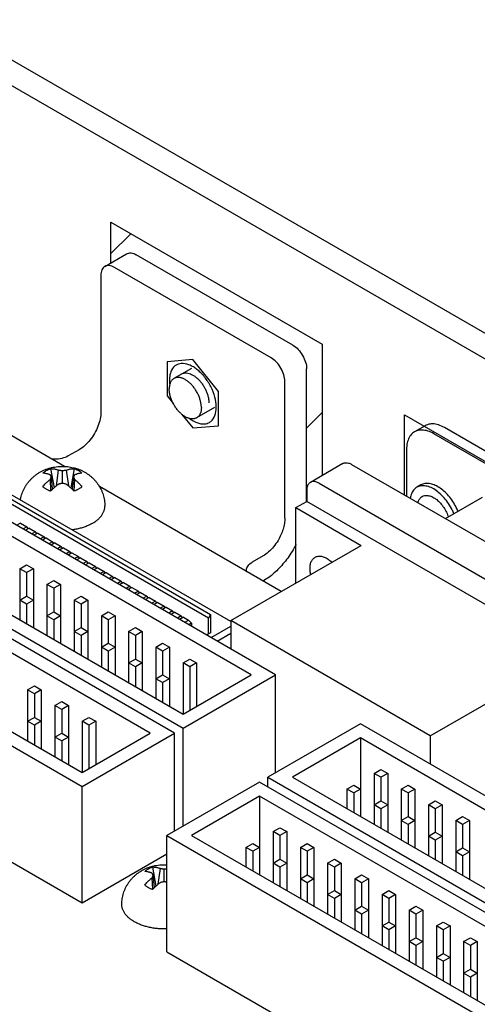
# Model space of a CAD drawing. Header units: inches. Extents: x 0 to 34, y 0 to 22.
# Tile 35 of 43: x 26.6 to 27.8, y 15.8 to 18.3. Entities that reach past the tile are written whole.
import ezdxf

# ---------------------------------------------------------------- set-up
doc = ezdxf.new("R2010")
doc.units = ezdxf.units.IN
doc.header["$LTSCALE"] = 1.87
doc.header["$MEASUREMENT"] = 0
doc.layers.get('0').update_dxf_attribs({"linetype": 'CONTINUOUS'})
doc.layers.add('COSMETIC', color=7, linetype='CONTINUOUS')
doc.layers.add('DATUMCURVES', color=7, linetype='CONTINUOUS')

msp = doc.modelspace()

# ---------------------------------------------------------------- linework, layer by layer
at = {"color": 7, "linetype": 'CONTINUOUS'}
for p, q in [((31.5696, 15.3268), (25.5591, 18.7972)), ((31.5116, 15.2933), (25.5012, 18.7637)), ((26.8098, 17.6787), (26.8663, 17.7113)), ((27.2986, 17.4737), (26.8913, 17.7089)), ((25.0401, 17.6182), (27.013, 16.4791)), ((25.1038, 17.6182), (27.013, 16.5158)), ((24.7778, 17.4667), (26.7506, 16.3276)), ((24.8414, 17.4667), (26.7506, 16.3644)), ((26.705, 17.1591), (26.1909, 17.4559)), ((27.1371, 16.7561), (25.9983, 17.4136)), ((27.0345, 17.4137), (26.9892, 17.3875)), ((27.334, 17.0684), (27.334, 17.4124)), ((27.0787, 16.7653), (26.0386, 17.3659)), ((26.041, 17.3774), (27.0845, 16.7749)), ((27.0944, 17.3119), (27.0483, 17.2853)), ((27.6421, 17.2649), (27.6146, 17.2489)), ((28.3809, 16.8304), (27.6646, 17.244)), ((28.4084, 16.8463), (27.6921, 17.2599)), ((27.5938, 17.2032), (27.5938, 17.0819)), ((24.7778, 17.1646), (26.7506, 16.0255)), ((27.4285, 17.1666), (27.3437, 17.1176)), ((27.451, 17.1644), (28.2451, 16.7059)), ((27.1897, 16.6179), (26.2917, 17.1364)), ((27.2534, 16.6179), (26.3235, 17.1548)), ((26.6689, 17.1534), (26.6778, 17.1034)), ((26.684, 17.1087), (26.6897, 17.1493)), ((26.6994, 17.1151), (26.6994, 17.1484)), ((26.7091, 17.1493), (26.7149, 17.1087)), ((26.73, 17.1534), (26.7211, 17.1034)), ((26.6697, 17.0957), (26.6681, 17.1257)), ((26.6738, 17.0997), (26.6707, 17.1318)), ((26.7282, 17.1318), (26.7251, 17.0997)), ((26.7307, 17.1257), (26.7291, 17.0957)), ((27.3662, 17.1154), (28.1602, 16.6569)), ((27.6311, 17.1109), (27.6205, 17.1048)), ((27.2679, 16.8341), (26.7958, 17.1067)), ((27.3343, 17.097), (27.3343, 17.0684)), ((27.3061, 17.0521), (27.3343, 17.0684)), ((28.1921, 16.5732), (27.3343, 17.0684)), ((27.6947, 17.0237), (27.791, 17.0793)), ((27.3061, 16.8561), (27.3061, 17.0521)), ((27.3061, 17.0521), (27.4758, 16.9541)), ((26.5906, 17.0118), (26.5809, 17.0062)), ((26.5906, 17.0118), (26.6072, 17.0022)), ((26.9274, 16.4664), (26.0294, 16.9849)), ((26.991, 16.4664), (26.0612, 17.0033)), ((26.6072, 17.0022), (26.5975, 16.9966)), ((26.6129, 16.9989), (26.6032, 16.9933)), ((26.6105, 16.9976), (26.6072, 17.0022)), ((26.6129, 16.9989), (26.6295, 16.9893)), ((26.6295, 16.9893), (26.6198, 16.9837)), ((26.6352, 16.9861), (26.6254, 16.9805)), ((26.6328, 16.9847), (26.6295, 16.9893)), ((26.6352, 16.9861), (26.6518, 16.9765)), ((26.6518, 16.9765), (26.6421, 16.9709)), ((26.6574, 16.9732), (26.6477, 16.9676)), ((26.6551, 16.9718), (26.6518, 16.9765)), ((26.6574, 16.9732), (26.6741, 16.9636)), ((26.6741, 16.9636), (26.6643, 16.958)), ((26.6797, 16.9604), (26.67, 16.9547)), ((26.6773, 16.959), (26.6741, 16.9636)), ((26.6797, 16.9604), (26.6963, 16.9508)), ((26.6963, 16.9508), (26.6866, 16.9451)), ((26.702, 16.9475), (26.6923, 16.9419)), ((26.6996, 16.9461), (26.6963, 16.9508)), ((26.702, 16.9475), (26.7186, 16.9379)), ((26.7186, 16.9379), (26.7089, 16.9323)), ((26.7243, 16.9346), (26.7145, 16.929)), ((26.7219, 16.9332), (26.7186, 16.9379)), ((26.7243, 16.9346), (26.7409, 16.925)), ((27.1371, 16.7585), (27.4758, 16.9541)), ((26.7409, 16.925), (26.7312, 16.9194)), ((26.7465, 16.9218), (26.7368, 16.9162)), ((26.7441, 16.9204), (26.7409, 16.925)), ((26.7465, 16.9218), (26.7632, 16.9122)), ((26.7632, 16.9122), (26.7534, 16.9066)), ((26.7688, 16.9089), (26.7591, 16.9033)), ((26.7664, 16.9075), (26.7632, 16.9122)), ((26.7688, 16.9089), (26.7854, 16.8993)), ((26.5887, 16.8935), (26.6064, 16.9037)), ((26.5887, 16.8935), (26.5887, 16.7608)), ((26.6064, 16.8833), (26.5887, 16.8935)), ((26.6064, 16.9037), (26.6241, 16.8935)), ((26.6241, 16.8935), (26.6064, 16.8833)), ((26.6064, 16.8833), (26.6064, 16.822)), ((26.6241, 16.8935), (26.6241, 16.7404)), ((26.7854, 16.8993), (26.7757, 16.8937)), ((26.7911, 16.896), (26.7814, 16.8904)), ((26.7887, 16.8947), (26.7854, 16.8993)), ((26.7911, 16.896), (26.8077, 16.8865)), ((26.8077, 16.8865), (26.798, 16.8808)), ((26.8134, 16.8832), (26.8036, 16.8776)), ((26.811, 16.8818), (26.8077, 16.8865)), ((26.8134, 16.8832), (26.83, 16.8736)), ((26.6594, 16.8527), (26.6771, 16.8629)), ((26.6771, 16.8629), (26.6948, 16.8527)), ((26.83, 16.8736), (26.8203, 16.868)), ((26.8356, 16.8703), (26.8259, 16.8647)), ((26.8332, 16.8689), (26.83, 16.8736)), ((26.8356, 16.8703), (26.8523, 16.8607)), ((26.8523, 16.8607), (26.8425, 16.8551)), ((26.8579, 16.8575), (26.8482, 16.8519)), ((26.8555, 16.8561), (26.8523, 16.8607)), ((26.8579, 16.8575), (26.8745, 16.8479)), ((26.6594, 16.8527), (26.6594, 16.72)), ((26.6771, 16.8425), (26.6594, 16.8527)), ((26.6948, 16.8527), (26.6771, 16.8425)), ((26.6771, 16.8425), (26.6771, 16.7812)), ((26.6948, 16.8527), (26.6948, 16.6996)), ((26.8745, 16.8479), (26.8648, 16.8423)), ((26.8802, 16.8446), (26.8705, 16.839)), ((26.8778, 16.8432), (26.8745, 16.8479)), ((26.8802, 16.8446), (26.8968, 16.835)), ((26.8968, 16.835), (26.8871, 16.8294)), ((26.9025, 16.8317), (26.8927, 16.8261)), ((26.9001, 16.8304), (26.8968, 16.835)), ((26.9025, 16.8317), (26.9191, 16.8221)), ((26.5887, 16.8118), (26.6064, 16.822)), ((26.6064, 16.8016), (26.5887, 16.8118)), ((26.6064, 16.822), (26.6241, 16.8118)), ((26.6241, 16.8118), (26.6064, 16.8016)), ((26.7301, 16.8118), (26.7478, 16.822)), ((26.7301, 16.8118), (26.7301, 16.6791)), ((26.7478, 16.8016), (26.7301, 16.8118)), ((26.7478, 16.822), (26.7655, 16.8118)), ((26.7655, 16.8118), (26.7478, 16.8016)), ((26.7655, 16.8118), (26.7655, 16.6587)), ((26.9191, 16.8221), (26.9094, 16.8165)), ((26.9247, 16.8189), (26.915, 16.8133)), ((26.9223, 16.8175), (26.9191, 16.8221)), ((26.9247, 16.8189), (26.9413, 16.8093)), ((26.9413, 16.8093), (26.9316, 16.8037)), ((26.947, 16.806), (26.9373, 16.8004)), ((26.9446, 16.8046), (26.9413, 16.8093)), ((26.947, 16.806), (26.9636, 16.7964)), ((26.6064, 16.8016), (26.6064, 16.7506)), ((26.6594, 16.771), (26.6771, 16.7812)), ((26.6771, 16.7812), (26.6948, 16.771)), ((26.7478, 16.8016), (26.7478, 16.7404)), ((26.8008, 16.771), (26.8185, 16.7812)), ((26.8185, 16.7812), (26.8362, 16.771)), ((26.9636, 16.7964), (26.9539, 16.7908)), ((26.9693, 16.7932), (26.9596, 16.7875)), ((26.9669, 16.7918), (26.9636, 16.7964)), ((26.9693, 16.7932), (26.9859, 16.7836)), ((26.9859, 16.7836), (26.9762, 16.778)), ((26.9916, 16.7803), (26.9818, 16.7747)), ((26.9892, 16.7789), (26.9859, 16.7836)), ((26.9916, 16.7803), (27.0082, 16.7707)), ((26.6771, 16.7608), (26.6594, 16.771)), ((26.6948, 16.771), (26.6771, 16.7608)), ((26.6771, 16.7608), (26.6771, 16.7098)), ((26.8008, 16.771), (26.8008, 16.6383)), ((26.8185, 16.7608), (26.8008, 16.771)), ((26.8362, 16.771), (26.8185, 16.7608)), ((26.8185, 16.7608), (26.8185, 16.6996)), ((26.8362, 16.771), (26.8362, 16.6179)), ((27.0082, 16.7707), (26.9984, 16.7651)), ((27.0138, 16.7674), (27.0041, 16.7618)), ((27.0114, 16.7661), (27.0082, 16.7707)), ((27.0138, 16.7674), (27.0269, 16.7599)), ((27.0172, 16.7543), (27.0269, 16.7599)), ((27.0269, 16.7599), (27.0351, 16.7517)), ((27.0845, 16.7749), (27.0787, 16.7653)), ((27.0787, 16.7238), (27.0787, 16.7653)), ((27.0845, 16.7749), (27.0845, 16.7272)), ((27.1371, 16.7585), (27.1371, 16.6851)), ((27.6554, 16.4593), (27.1371, 16.7585)), ((26.7301, 16.7302), (26.7478, 16.7404)), ((26.7478, 16.72), (26.7301, 16.7302)), ((26.7478, 16.7404), (26.7655, 16.7302)), ((26.7655, 16.7302), (26.7478, 16.72)), ((26.8715, 16.7302), (26.8892, 16.7404)), ((26.8715, 16.7302), (26.8715, 16.5975)), ((26.8892, 16.72), (26.8715, 16.7302)), ((26.8892, 16.7404), (26.9069, 16.7302)), ((26.9069, 16.7302), (26.8892, 16.72)), ((26.9069, 16.7302), (26.9069, 16.5771)), ((27.0351, 16.7517), (27.0283, 16.7478)), ((27.0351, 16.7517), (27.0351, 16.744)), ((27.0845, 16.7272), (27.0743, 16.7213)), ((27.0858, 16.7147), (27.1371, 16.7443)), ((26.7478, 16.72), (26.7478, 16.6689)), ((26.8892, 16.72), (26.8892, 16.6587)), ((27.1017, 16.7055), (27.1371, 16.7259)), ((26.8008, 16.6893), (26.8185, 16.6996)), ((26.8185, 16.6791), (26.8008, 16.6893)), ((26.8185, 16.6996), (26.8362, 16.6893)), ((26.8362, 16.6893), (26.8185, 16.6791)), ((26.8185, 16.6791), (26.8185, 16.6281)), ((26.9422, 16.6893), (26.9599, 16.6996)), ((26.9422, 16.6893), (26.9422, 16.5567)), ((26.9599, 16.6791), (26.9422, 16.6893)), ((26.9599, 16.6996), (26.9776, 16.6893)), ((26.9776, 16.6893), (26.9599, 16.6791)), ((26.9599, 16.6791), (26.9599, 16.6179)), ((26.9776, 16.6893), (26.9776, 16.5362)), ((26.8715, 16.6485), (26.8892, 16.6587)), ((26.8892, 16.6587), (26.9069, 16.6485)), ((27.013, 16.6485), (27.0306, 16.6587)), ((27.0306, 16.6587), (27.0483, 16.6485)), ((27.6554, 16.4593), (27.9941, 16.6548)), ((26.8892, 16.6383), (26.8715, 16.6485)), ((26.9069, 16.6485), (26.8892, 16.6383)), ((26.8892, 16.6383), (26.8892, 16.5873)), ((27.013, 16.6485), (27.013, 16.5158)), ((27.0306, 16.6383), (27.013, 16.6485)), ((27.0483, 16.6485), (27.0306, 16.6383)), ((27.0306, 16.6383), (27.0306, 16.526)), ((27.0483, 16.6485), (27.0483, 16.5362)), ((26.9422, 16.6077), (26.9599, 16.6179)), ((26.9599, 16.5975), (26.9422, 16.6077)), ((26.9599, 16.6179), (26.9776, 16.6077)), ((26.9776, 16.6077), (26.9599, 16.5975)), ((27.013, 16.5158), (27.1897, 16.6179)), ((27.013, 16.4791), (27.2534, 16.6179)), ((27.2534, 16.3631), (27.2534, 16.6179)), ((26.6092, 16.5787), (26.6269, 16.5889)), ((26.6092, 16.5787), (26.6092, 16.446)), ((26.6269, 16.5685), (26.6092, 16.5787)), ((26.6269, 16.5889), (26.6446, 16.5787)), ((26.6446, 16.5787), (26.6269, 16.5685)), ((26.6446, 16.5787), (26.6446, 16.4256)), ((26.9599, 16.5975), (26.9599, 16.5465)), ((26.6269, 16.5685), (26.6269, 16.5073)), ((26.6799, 16.5379), (26.6976, 16.5481)), ((26.6976, 16.5481), (26.7153, 16.5379)), ((26.6799, 16.5379), (26.6799, 16.4052)), ((26.6976, 16.5277), (26.6799, 16.5379)), ((26.7153, 16.5379), (26.6976, 16.5277)), ((26.6976, 16.5277), (26.6976, 16.4664)), ((26.7153, 16.5379), (26.7153, 16.3848)), ((26.6092, 16.4971), (26.6269, 16.5073)), ((26.6269, 16.4868), (26.6092, 16.4971)), ((26.6269, 16.5073), (26.6446, 16.4971)), ((26.6446, 16.4971), (26.6269, 16.4868)), ((26.7506, 16.4971), (26.7683, 16.5073)), ((26.7506, 16.4971), (26.7506, 16.3644)), ((26.7683, 16.4868), (26.7506, 16.4971)), ((26.7683, 16.5073), (26.786, 16.4971)), ((26.786, 16.4971), (26.7683, 16.4868)), ((26.786, 16.4971), (26.786, 16.3848)), ((26.6269, 16.4868), (26.6269, 16.4358)), ((26.7683, 16.4868), (26.7683, 16.3746)), ((27.013, 16.2243), (27.013, 16.4791)), ((27.474, 16.4905), (27.2336, 16.3517)), ((28.4038, 15.9536), (27.474, 16.4905)), ((26.6799, 16.4562), (26.6976, 16.4664)), ((26.6976, 16.446), (26.6799, 16.4562)), ((26.6976, 16.4664), (26.7153, 16.4562)), ((26.7153, 16.4562), (26.6976, 16.446)), ((26.6976, 16.446), (26.6976, 16.395)), ((26.7506, 16.3644), (26.9274, 16.4664)), ((26.7506, 16.3276), (26.991, 16.4664)), ((26.991, 16.2117), (26.991, 16.4664)), ((27.474, 16.4538), (27.2972, 16.3517)), ((27.474, 16.4538), (27.474, 16.2496)), ((28.372, 15.9353), (27.474, 16.4538)), ((27.6554, 16.4593), (27.6554, 16.3858)), ((27.5093, 16.3619), (27.527, 16.3721)), ((27.527, 16.3721), (27.5447, 16.3619)), ((27.2336, 16.3264), (27.2336, 16.3517)), ((27.2336, 16.3517), (29.2064, 15.2126)), ((27.2972, 16.3517), (29.2064, 15.2494)), ((27.5093, 16.3619), (27.5093, 16.2292)), ((27.527, 16.3517), (27.5093, 16.3619)), ((27.5447, 16.3619), (27.527, 16.3517)), ((27.527, 16.3517), (27.527, 16.2905)), ((27.5447, 16.3619), (27.5447, 16.2088)), ((26.7506, 16.0255), (26.7506, 16.3276)), ((27.2117, 16.339), (26.9712, 16.2002)), ((28.1415, 15.8022), (27.2117, 16.339)), ((27.4386, 16.3211), (27.4563, 16.3313)), ((27.4386, 16.3211), (27.4386, 16.2701)), ((27.4563, 16.3109), (27.4386, 16.3211)), ((27.4563, 16.3313), (27.474, 16.3211)), ((27.474, 16.3211), (27.4563, 16.3109)), ((27.5801, 16.3211), (27.5977, 16.3313)), ((27.5801, 16.3211), (27.5801, 16.1884)), ((27.5977, 16.3109), (27.5801, 16.3211)), ((27.5977, 16.3313), (27.6154, 16.3211)), ((27.6154, 16.3211), (27.5977, 16.3109)), ((27.6154, 16.3211), (27.6154, 16.168)), ((27.2117, 16.3023), (27.0349, 16.2002)), ((27.2117, 16.3023), (27.2117, 16.0982)), ((28.1097, 15.7838), (27.2117, 16.3023)), ((27.4563, 16.3109), (27.4563, 16.2598)), ((27.5977, 16.3109), (27.5977, 16.2496)), ((27.5093, 16.2803), (27.527, 16.2905)), ((27.527, 16.2701), (27.5093, 16.2803)), ((27.527, 16.2905), (27.5447, 16.2803)), ((27.5447, 16.2803), (27.527, 16.2701)), ((27.527, 16.2701), (27.527, 16.219)), ((27.6508, 16.2803), (27.6684, 16.2905)), ((27.6508, 16.2803), (27.6508, 16.1476)), ((27.6684, 16.2701), (27.6508, 16.2803)), ((27.6684, 16.2905), (27.6861, 16.2803)), ((27.6861, 16.2803), (27.6684, 16.2701)), ((27.6684, 16.2701), (27.6684, 16.2088)), ((27.6861, 16.2803), (27.6861, 16.1272)), ((27.5801, 16.2394), (27.5977, 16.2496)), ((27.5977, 16.2496), (27.6154, 16.2394)), ((27.7215, 16.2394), (27.7392, 16.2496)), ((27.7392, 16.2496), (27.7568, 16.2394)), ((27.247, 16.2104), (27.2647, 16.2206)), ((27.2647, 16.2206), (27.2824, 16.2104)), ((27.5977, 16.2292), (27.5801, 16.2394)), ((27.6154, 16.2394), (27.5977, 16.2292)), ((27.5977, 16.2292), (27.5977, 16.1782)), ((27.7215, 16.2394), (27.7215, 16.1067)), ((27.7392, 16.2292), (27.7215, 16.2394)), ((27.7568, 16.2394), (27.7392, 16.2292)), ((27.7392, 16.2292), (27.7392, 16.168)), ((27.7568, 16.2394), (27.7568, 16.0863)), ((26.9712, 15.8981), (26.9712, 16.2002)), ((26.9712, 16.2002), (28.9441, 15.0611)), ((27.0349, 16.2002), (28.9441, 15.0979)), ((27.247, 16.2104), (27.247, 16.0778)), ((27.2647, 16.2002), (27.247, 16.2104)), ((27.2824, 16.2104), (27.2647, 16.2002)), ((27.2647, 16.2002), (27.2647, 16.139)), ((27.2824, 16.2104), (27.2824, 16.0573)), ((27.6508, 16.1986), (27.6684, 16.2088)), ((27.6684, 16.1884), (27.6508, 16.1986)), ((27.6684, 16.2088), (27.6861, 16.1986)), ((27.6861, 16.1986), (27.6684, 16.1884)), ((27.1763, 16.1696), (27.194, 16.1798)), ((27.1763, 16.1696), (27.1763, 16.1186)), ((27.194, 16.1594), (27.1763, 16.1696)), ((27.194, 16.1798), (27.2117, 16.1696)), ((27.2117, 16.1696), (27.194, 16.1594)), ((27.3177, 16.1696), (27.3354, 16.1798)), ((27.3177, 16.1696), (27.3177, 16.0369)), ((27.3354, 16.1594), (27.3177, 16.1696)), ((27.3354, 16.1798), (27.3531, 16.1696)), ((27.3531, 16.1696), (27.3354, 16.1594)), ((27.3531, 16.1696), (27.3531, 16.0165)), ((27.6684, 16.1884), (27.6684, 16.1374)), ((27.7215, 16.1578), (27.7392, 16.168)), ((27.7392, 16.168), (27.7568, 16.1578)), ((26.7506, 16.0255), (26.9712, 16.1529)), ((27.194, 16.1594), (27.194, 16.1084)), ((27.247, 16.1288), (27.2647, 16.139)), ((27.2647, 16.139), (27.2824, 16.1288)), ((27.3354, 16.1594), (27.3354, 16.0982)), ((27.3884, 16.1288), (27.4061, 16.139)), ((27.4061, 16.139), (27.4238, 16.1288)), ((27.7392, 16.1476), (27.7215, 16.1578)), ((27.7568, 16.1578), (27.7392, 16.1476)), ((27.7392, 16.1476), (27.7392, 16.0965)), ((26.9336, 16.1186), (26.9425, 16.0687)), ((26.9487, 16.074), (26.9545, 16.1146)), ((26.9642, 16.0804), (26.9642, 16.1136)), ((27.2647, 16.1186), (27.247, 16.1288)), ((27.2824, 16.1288), (27.2647, 16.1186)), ((27.2647, 16.1186), (27.2647, 16.0675)), ((27.3884, 16.1288), (27.3884, 15.9961)), ((27.4061, 16.1186), (27.3884, 16.1288)), ((27.4238, 16.1288), (27.4061, 16.1186)), ((27.4061, 16.1186), (27.4061, 16.0573)), ((27.4238, 16.1288), (27.4238, 15.9757)), ((26.9345, 16.0609), (26.9329, 16.0909)), ((26.9385, 16.065), (26.9354, 16.097)), ((27.3177, 16.088), (27.3354, 16.0982)), ((27.3354, 16.0778), (27.3177, 16.088)), ((27.3354, 16.0982), (27.3531, 16.088)), ((27.3531, 16.088), (27.3354, 16.0778)), ((27.4591, 16.088), (27.4768, 16.0982)), ((27.4591, 16.088), (27.4591, 15.9553)), ((27.4768, 16.0778), (27.4591, 16.088)), ((27.4768, 16.0982), (27.4945, 16.088)), ((27.4945, 16.088), (27.4768, 16.0778)), ((27.4945, 16.088), (27.4945, 15.9349)), ((27.3354, 16.0778), (27.3354, 16.0267)), ((27.4768, 16.0778), (27.4768, 16.0165)), ((27.3884, 16.0471), (27.4061, 16.0573)), ((27.4061, 16.0369), (27.3884, 16.0471)), ((27.4061, 16.0573), (27.4238, 16.0471)), ((27.4238, 16.0471), (27.4061, 16.0369)), ((27.4061, 16.0369), (27.4061, 15.9859)), ((27.5299, 16.0471), (27.5475, 16.0573)), ((27.5299, 16.0471), (27.5299, 15.9144)), ((27.5475, 16.0369), (27.5299, 16.0471)), ((27.5475, 16.0573), (27.5652, 16.0471)), ((27.5652, 16.0471), (27.5475, 16.0369)), ((27.5475, 16.0369), (27.5475, 15.9757)), ((27.5652, 16.0471), (27.5652, 15.894)), ((27.4591, 16.0063), (27.4768, 16.0165)), ((27.4768, 16.0165), (27.4945, 16.0063)), ((27.6006, 16.0063), (27.6182, 16.0165)), ((27.6182, 16.0165), (27.6359, 16.0063)), ((27.4768, 15.9961), (27.4591, 16.0063)), ((27.4945, 16.0063), (27.4768, 15.9961)), ((27.4768, 15.9961), (27.4768, 15.9451)), ((27.6006, 16.0063), (27.6006, 15.8736)), ((27.6182, 15.9961), (27.6006, 16.0063)), ((27.6359, 16.0063), (27.6182, 15.9961)), ((27.6182, 15.9961), (27.6182, 15.9349)), ((27.6359, 16.0063), (27.6359, 15.8532)), ((27.5299, 15.9655), (27.5475, 15.9757)), ((27.5475, 15.9553), (27.5299, 15.9655)), ((27.5475, 15.9757), (27.5652, 15.9655)), ((27.5652, 15.9655), (27.5475, 15.9553)), ((27.6713, 15.9655), (27.689, 15.9757)), ((27.6713, 15.9655), (27.6713, 15.8328)), ((27.689, 15.9553), (27.6713, 15.9655)), ((27.689, 15.9757), (27.7066, 15.9655)), ((27.7066, 15.9655), (27.689, 15.9553)), ((27.7066, 15.9655), (27.7066, 15.8124)), ((27.5475, 15.9553), (27.5475, 15.9042)), ((27.6006, 15.9247), (27.6182, 15.9349)), ((27.6182, 15.9349), (27.6359, 15.9247)), ((27.689, 15.9553), (27.689, 15.894)), ((27.742, 15.9247), (27.7597, 15.9349)), ((27.7597, 15.9349), (27.7773, 15.9247)), ((27.6182, 15.9144), (27.6006, 15.9247)), ((27.6359, 15.9247), (27.6182, 15.9144)), ((27.6182, 15.9144), (27.6182, 15.8634)), ((27.7597, 15.9144), (27.742, 15.9247)), ((27.742, 15.9247), (27.742, 15.792)), ((27.7773, 15.9247), (27.7597, 15.9144)), ((27.7597, 15.9144), (27.7597, 15.8532)), ((27.7773, 15.9247), (27.7773, 15.7715)), ((26.9712, 15.8981), (28.9441, 14.7591)), ((27.6713, 15.8838), (27.689, 15.894)), ((27.689, 15.8736), (27.6713, 15.8838)), ((27.689, 15.894), (27.7066, 15.8838)), ((27.7066, 15.8838), (27.689, 15.8736)), ((27.689, 15.8736), (27.689, 15.8226)), ((27.742, 15.843), (27.7597, 15.8532)), ((27.7597, 15.8328), (27.742, 15.843)), ((27.7597, 15.8532), (27.7773, 15.843)), ((27.7773, 15.843), (27.7597, 15.8328)), ((27.7597, 15.8328), (27.7597, 15.7818))]:
    msp.add_line(p, q, dxfattribs=at)
at = {"color": 3, "linetype": 'CONTINUOUS'}
for p, q in [((27.2421, 17.441), (26.8348, 17.6762)), ((26.7994, 17.6558), (26.7994, 17.3006)), ((27.2774, 17.0246), (27.2774, 17.3798)), ((26.7428, 17.2026), (26.7146, 17.1863)), ((27.2208, 16.9266), (27.1926, 16.9103))]:
    msp.add_line(p, q, dxfattribs=at)
at = {"color": 6, "linetype": 'CONTINUOUS'}
for p, q in [((27.0384, 17.4371), (26.9716, 17.4312)), ((26.9716, 17.4312), (26.9716, 17.3421)), ((27.1052, 17.354), (27.0384, 17.4371)), ((27.0384, 17.3963), (27.0384, 17.3963)), ((26.9716, 17.3421), (26.9877, 17.322)), ((27.1052, 17.2649), (27.1052, 17.354)), ((27.0099, 17.2944), (27.0384, 17.259)), ((27.0384, 17.259), (27.1052, 17.2649))]:
    msp.add_line(p, q, dxfattribs=at)
at = {"color": 7, "linetype": 'CONTINUOUS'}
for points, knots in [([(26.8663, 17.7113), (26.8697, 17.7133), (26.8789, 17.7147), (26.8872, 17.7112), (26.8913, 17.7089)], [0, 0, 0, 0, 0.449272, 1, 1, 1, 1]), ([(27.2986, 17.4737), (27.3036, 17.4708), (27.3131, 17.4628), (27.3242, 17.4476), (27.3318, 17.4305), (27.334, 17.4182), (27.334, 17.4124)], [0, 0, 0, 0, 0.237222, 0.500006, 0.762787, 1, 1, 1, 1]), ([(26.9892, 17.3875), (26.9888, 17.3873), (26.9876, 17.3866), (26.9857, 17.3851), (26.9837, 17.383), (26.9819, 17.3806), (26.9804, 17.3778), (26.9792, 17.3748), (26.9782, 17.3716), (26.9775, 17.3681), (26.9771, 17.3644), (26.977, 17.3618), (26.977, 17.3605)], [0, 0, 0, 0, 0.045316, 0.136669, 0.229831, 0.325879, 0.425724, 0.530079, 0.639455, 0.754167, 0.874355, 1, 1, 1, 1]), ([(27.0605, 17.3123), (27.0605, 17.3137), (27.0604, 17.3164), (27.0599, 17.3206), (27.0592, 17.3249), (27.0582, 17.3293), (27.057, 17.3337), (27.0555, 17.3382), (27.0537, 17.3426), (27.0517, 17.347), (27.0495, 17.3513), (27.047, 17.3556), (27.0444, 17.3597), (27.0416, 17.3636), (27.0386, 17.3673), (27.0355, 17.3709), (27.0323, 17.3742), (27.029, 17.3772), (27.0257, 17.38), (27.0222, 17.3825), (27.0188, 17.3846), (27.0153, 17.3865), (27.0119, 17.388), (27.0085, 17.3891), (27.0052, 17.3899), (27.002, 17.3903), (26.9989, 17.3904), (26.9959, 17.39), (26.9931, 17.3893), (26.9909, 17.3884), (26.9896, 17.3878), (26.9892, 17.3875)], [0, 0, 0, 0, 0.034503, 0.070331, 0.107384, 0.145541, 0.184663, 0.224593, 0.265166, 0.306203, 0.347521, 0.388934, 0.430253, 0.47129, 0.511863, 0.551794, 0.590917, 0.629075, 0.66613, 0.701959, 0.736464, 0.769572, 0.801243, 0.831471, 0.860293, 0.887792, 0.914102, 0.939411, 0.96396, 0.988032, 1, 1, 1, 1]), ([(27.0483, 17.2853), (27.0478, 17.285), (27.0466, 17.2844), (27.0444, 17.2835), (27.0415, 17.2828), (27.0386, 17.2825), (27.0354, 17.2825), (27.0322, 17.2829), (27.0289, 17.2837), (27.0255, 17.2849), (27.0221, 17.2863), (27.0187, 17.2882), (27.0152, 17.2903), (27.0118, 17.2928), (27.0084, 17.2956), (27.0051, 17.2986), (27.0019, 17.3019), (26.9988, 17.3055), (26.9958, 17.3092), (26.993, 17.3132), (26.9904, 17.3172), (26.988, 17.3215), (26.9857, 17.3258), (26.9837, 17.3302), (26.982, 17.3346), (26.9805, 17.3391), (26.9792, 17.3435), (26.9782, 17.3479), (26.9775, 17.3522), (26.9771, 17.3564), (26.977, 17.3592), (26.977, 17.3605)], [0, 0, 0, 0, 0.011968, 0.03604, 0.060589, 0.085898, 0.112208, 0.139707, 0.168529, 0.198757, 0.230428, 0.263536, 0.298041, 0.33387, 0.370925, 0.409083, 0.448206, 0.488137, 0.52871, 0.569747, 0.611066, 0.652479, 0.693797, 0.734834, 0.775407, 0.815337, 0.854459, 0.892616, 0.929669, 0.965497, 1, 1, 1, 1]), ([(27.0605, 17.3123), (27.0605, 17.311), (27.0604, 17.3084), (27.06, 17.3047), (27.0593, 17.3012), (27.0583, 17.298), (27.057, 17.295), (27.0555, 17.2923), (27.0537, 17.2898), (27.0517, 17.2877), (27.0499, 17.2863), (27.0487, 17.2855), (27.0483, 17.2853)], [0, 0, 0, 0, 0.125645, 0.245833, 0.360545, 0.469921, 0.574276, 0.674121, 0.770169, 0.863331, 0.954684, 1, 1, 1, 1]), ([(27.6921, 17.2599), (27.6872, 17.2628), (27.6773, 17.2674), (27.662, 17.2703), (27.6502, 17.2687), (27.644, 17.2659), (27.6421, 17.2648)], [0, 0, 0, 0, 0.328786, 0.61812, 0.876647, 1, 1, 1, 1]), ([(27.6146, 17.2489), (27.6127, 17.2478), (27.6072, 17.2439), (27.5999, 17.2344), (27.5948, 17.2198), (27.5938, 17.2089), (27.5938, 17.2032)], [0, 0, 0, 0, 0.123264, 0.38182, 0.671181, 1, 1, 1, 1]), ([(27.6646, 17.244), (27.6596, 17.2469), (27.6497, 17.2514), (27.6345, 17.2544), (27.6226, 17.2528), (27.6164, 17.25), (27.6146, 17.2489)], [0, 0, 0, 0, 0.328786, 0.61812, 0.876647, 1, 1, 1, 1]), ([(27.4285, 17.1666), (27.4305, 17.1678), (27.4354, 17.1692), (27.4433, 17.1682), (27.4484, 17.1659), (27.451, 17.1644)], [0, 0, 0, 0, 0.292811, 0.620133, 1, 1, 1, 1]), ([(26.5904, 17.0717), (26.5908, 17.0738), (26.5916, 17.0783), (26.5934, 17.0852), (26.5959, 17.0922), (26.5989, 17.0992), (26.6024, 17.1059), (26.6065, 17.1123), (26.611, 17.1185), (26.6161, 17.1244), (26.6216, 17.1299), (26.6276, 17.135), (26.634, 17.1397), (26.6385, 17.1426), (26.6408, 17.1439)], [0, 0, 0, 0, 0.069846, 0.151668, 0.233301, 0.316177, 0.399685, 0.483253, 0.56713, 0.65241, 0.738354, 0.82487, 0.912074, 1, 1, 1, 1]), ([(26.6408, 17.1439), (26.6431, 17.1452), (26.6478, 17.1477), (26.6553, 17.151), (26.663, 17.1538), (26.6711, 17.156), (26.6794, 17.1577), (26.6877, 17.1588), (26.6961, 17.1593), (26.7044, 17.1593), (26.7126, 17.1586), (26.7205, 17.1575), (26.7282, 17.1559), (26.7356, 17.1538), (26.7427, 17.1513), (26.7496, 17.1484), (26.7562, 17.1451), (26.7625, 17.1413), (26.7685, 17.1371), (26.7741, 17.1327), (26.7792, 17.128), (26.7842, 17.1228), (26.7888, 17.1172), (26.7927, 17.1118), (26.7949, 17.1083), (26.7958, 17.1067)], [0, 0, 0, 0, 0.045633, 0.090669, 0.138077, 0.18574, 0.233701, 0.281229, 0.328951, 0.376352, 0.42268, 0.468583, 0.512403, 0.556963, 0.598528, 0.641836, 0.683305, 0.724421, 0.767657, 0.806715, 0.845799, 0.88692, 0.929136, 0.968544, 1, 1, 1, 1]), ([(26.6487, 17.1417), (26.6494, 17.1423), (26.6507, 17.1435), (26.6528, 17.1452), (26.6551, 17.1468), (26.6568, 17.1478), (26.6576, 17.1483)], [0, 0, 0, 0, 0.237463, 0.483282, 0.737491, 1, 1, 1, 1]), ([(26.6681, 17.1369), (26.6674, 17.1372), (26.6658, 17.1378), (26.6634, 17.1387), (26.6608, 17.1395), (26.658, 17.1403), (26.655, 17.141), (26.652, 17.1415), (26.6498, 17.1417), (26.6487, 17.1417)], [0, 0, 0, 0, 0.121175, 0.250464, 0.387387, 0.531387, 0.681869, 0.83824, 1, 1, 1, 1]), ([(26.6576, 17.1483), (26.6584, 17.1488), (26.6602, 17.1497), (26.663, 17.151), (26.6659, 17.1523), (26.6679, 17.153), (26.6689, 17.1534)], [0, 0, 0, 0, 0.239965, 0.486858, 0.740338, 1, 1, 1, 1]), ([(26.6699, 17.1334), (26.6697, 17.1338), (26.6693, 17.1346), (26.6687, 17.1357), (26.6683, 17.1365), (26.6681, 17.1369)], [0, 0, 0, 0, 0.337492, 0.671114, 1, 1, 1, 1]), ([(26.6689, 17.1534), (26.6702, 17.1534), (26.6728, 17.1533), (26.6767, 17.1529), (26.6803, 17.1522), (26.6837, 17.1514), (26.6869, 17.1504), (26.6888, 17.1497), (26.6897, 17.1493)], [0, 0, 0, 0, 0.186313, 0.367945, 0.54287, 0.708544, 0.862003, 1, 1, 1, 1]), ([(26.6897, 17.1493), (26.6905, 17.1493), (26.692, 17.1492), (26.6942, 17.149), (26.6956, 17.1488), (26.6964, 17.1487)], [0, 0, 0, 0, 0.335823, 0.669202, 1, 1, 1, 1]), ([(26.6964, 17.1487), (26.6967, 17.1487), (26.6974, 17.1486), (26.6984, 17.1485), (26.6991, 17.1484), (26.6994, 17.1484)], [0, 0, 0, 0, 0.332666, 0.666207, 1, 1, 1, 1]), ([(26.6994, 17.1484), (26.6998, 17.1484), (26.7004, 17.1485), (26.7015, 17.1486), (26.7021, 17.1487), (26.7025, 17.1487)], [0, 0, 0, 0, 0.333893, 0.667437, 1, 1, 1, 1]), ([(26.7025, 17.1487), (26.7032, 17.1488), (26.7047, 17.149), (26.7069, 17.1492), (26.7084, 17.1493), (26.7091, 17.1493)], [0, 0, 0, 0, 0.331642, 0.665061, 1, 1, 1, 1]), ([(26.7091, 17.1493), (26.7099, 17.1496), (26.7115, 17.1502), (26.7141, 17.1511), (26.7169, 17.1518), (26.7198, 17.1525), (26.723, 17.153), (26.7264, 17.1533), (26.7288, 17.1534), (26.73, 17.1534)], [0, 0, 0, 0, 0.117026, 0.242809, 0.377227, 0.520162, 0.671546, 0.831415, 1, 1, 1, 1]), ([(26.7307, 17.1369), (26.7305, 17.1365), (26.7302, 17.1357), (26.7296, 17.1346), (26.7292, 17.1338), (26.729, 17.1334)], [0, 0, 0, 0, 0.329763, 0.66336, 1, 1, 1, 1]), ([(26.73, 17.1534), (26.7311, 17.153), (26.7334, 17.1521), (26.7367, 17.1507), (26.7398, 17.1491), (26.7427, 17.1475), (26.7454, 17.1457), (26.7479, 17.1438), (26.7494, 17.1424), (26.7501, 17.1417)], [0, 0, 0, 0, 0.15679, 0.309504, 0.457715, 0.601079, 0.73934, 0.872334, 1, 1, 1, 1]), ([(26.7501, 17.1417), (26.7489, 17.1417), (26.7465, 17.1414), (26.743, 17.1408), (26.7396, 17.14), (26.7364, 17.139), (26.7335, 17.138), (26.7316, 17.1372), (26.7307, 17.1369)], [0, 0, 0, 0, 0.178962, 0.357171, 0.531898, 0.699826, 0.857198, 1, 1, 1, 1]), ([(26.6487, 17.1065), (26.6499, 17.1079), (26.6522, 17.1107), (26.6557, 17.1145), (26.6591, 17.1179), (26.6623, 17.1209), (26.6653, 17.1234), (26.6672, 17.125), (26.6681, 17.1257)], [0, 0, 0, 0, 0.203357, 0.394159, 0.57077, 0.731608, 0.875163, 1, 1, 1, 1]), ([(26.6681, 17.1257), (26.6683, 17.1261), (26.6687, 17.1271), (26.6693, 17.1285), (26.6697, 17.1294), (26.6699, 17.1299)], [0, 0, 0, 0, 0.341373, 0.674572, 1, 1, 1, 1]), ([(26.6707, 17.1318), (26.6706, 17.1319), (26.6704, 17.1323), (26.6701, 17.1329), (26.6699, 17.1332), (26.6699, 17.1334)], [0, 0, 0, 0, 0.335863, 0.669406, 1, 1, 1, 1]), ([(26.6699, 17.1299), (26.6699, 17.1301), (26.6701, 17.1305), (26.6704, 17.1311), (26.6706, 17.1315), (26.6707, 17.1318)], [0, 0, 0, 0, 0.334639, 0.668182, 1, 1, 1, 1]), ([(26.6897, 17.1132), (26.6889, 17.1126), (26.6873, 17.1114), (26.6847, 17.1094), (26.682, 17.1071), (26.679, 17.1046), (26.6762, 17.1021), (26.6745, 17.1004), (26.6738, 17.0997)], [0, 0, 0, 0, 0.140072, 0.295112, 0.466101, 0.654053, 0.860029, 1, 1, 1, 1]), ([(26.6964, 17.1146), (26.6956, 17.1144), (26.6942, 17.1141), (26.6919, 17.1137), (26.6905, 17.1133), (26.6897, 17.1132)], [0, 0, 0, 0, 0.330528, 0.663916, 1, 1, 1, 1]), ([(26.6994, 17.1151), (26.6991, 17.1151), (26.6984, 17.115), (26.6974, 17.1148), (26.6967, 17.1146), (26.6964, 17.1146)], [0, 0, 0, 0, 0.33349, 0.667035, 1, 1, 1, 1]), ([(26.7025, 17.1146), (26.7021, 17.1146), (26.7015, 17.1148), (26.7004, 17.115), (26.6998, 17.1151), (26.6994, 17.1151)], [0, 0, 0, 0, 0.333068, 0.66661, 1, 1, 1, 1]), ([(26.7091, 17.1132), (26.7084, 17.1133), (26.7069, 17.1137), (26.7047, 17.1141), (26.7032, 17.1144), (26.7025, 17.1146)], [0, 0, 0, 0, 0.33697, 0.670314, 1, 1, 1, 1]), ([(26.7251, 17.0997), (26.7242, 17.1006), (26.7222, 17.1025), (26.7192, 17.1051), (26.7163, 17.1076), (26.7137, 17.1097), (26.7114, 17.1115), (26.7099, 17.1127), (26.7091, 17.1132)], [0, 0, 0, 0, 0.180922, 0.389563, 0.572098, 0.731276, 0.872043, 1, 1, 1, 1]), ([(26.729, 17.1334), (26.7289, 17.1332), (26.7287, 17.1329), (26.7285, 17.1323), (26.7283, 17.1319), (26.7282, 17.1318)], [0, 0, 0, 0, 0.330696, 0.664236, 1, 1, 1, 1]), ([(26.7282, 17.1318), (26.7283, 17.1315), (26.7285, 17.1311), (26.7287, 17.1305), (26.7289, 17.1301), (26.729, 17.1299)], [0, 0, 0, 0, 0.331917, 0.665464, 1, 1, 1, 1]), ([(26.729, 17.1299), (26.7292, 17.1294), (26.7296, 17.1285), (26.7302, 17.1271), (26.7305, 17.1261), (26.7307, 17.1257)], [0, 0, 0, 0, 0.326265, 0.659519, 1, 1, 1, 1]), ([(26.7307, 17.1257), (26.7315, 17.1251), (26.7331, 17.1238), (26.7355, 17.1217), (26.7381, 17.1194), (26.7409, 17.1167), (26.7439, 17.1137), (26.747, 17.1103), (26.7491, 17.1078), (26.7501, 17.1065)], [0, 0, 0, 0, 0.105614, 0.222333, 0.350892, 0.492065, 0.64669, 0.815669, 1, 1, 1, 1]), ([(27.3437, 17.1176), (27.3417, 17.1164), (27.338, 17.113), (27.3349, 17.1056), (27.3343, 17.1), (27.3343, 17.097)], [0, 0, 0, 0, 0.292743, 0.620096, 1, 1, 1, 1]), ([(27.3662, 17.1154), (27.3636, 17.1169), (27.3584, 17.1192), (27.3505, 17.1202), (27.3457, 17.1188), (27.3437, 17.1176)], [0, 0, 0, 0, 0.379867, 0.707189, 1, 1, 1, 1]), ([(27.7274, 17.0425), (27.7266, 17.0444), (27.7233, 17.0519), (27.7165, 17.0645), (27.7062, 17.0792), (27.6945, 17.0921), (27.6819, 17.1025), (27.669, 17.1102), (27.6563, 17.1146), (27.6442, 17.1155), (27.6358, 17.1135), (27.6318, 17.1114), (27.6311, 17.1109)], [0, 0, 0, 0, 0.048443, 0.18886, 0.328255, 0.46265, 0.588536, 0.703293, 0.805718, 0.896688, 0.979792, 1, 1, 1, 1]), ([(26.6689, 17.0948), (26.6677, 17.0952), (26.6655, 17.0961), (26.6622, 17.0975), (26.6591, 17.0991), (26.6562, 17.1008), (26.6535, 17.1025), (26.651, 17.1044), (26.6495, 17.1058), (26.6487, 17.1065)], [0, 0, 0, 0, 0.156782, 0.309489, 0.457696, 0.601059, 0.739322, 0.872323, 1, 1, 1, 1]), ([(26.6738, 17.0997), (26.6733, 17.0993), (26.6717, 17.0977), (26.6701, 17.0961), (26.6689, 17.0948)], [0, 0, 0, 0, 0.257551, 1, 1, 1, 1]), ([(26.73, 17.0948), (26.7287, 17.0962), (26.727, 17.0979), (26.7254, 17.0995), (26.7251, 17.0997)], [0, 0, 0, 0, 0.825663, 1, 1, 1, 1]), ([(26.7413, 17.1), (26.7404, 17.0995), (26.7386, 17.0985), (26.7359, 17.0972), (26.733, 17.0959), (26.731, 17.0952), (26.73, 17.0948)], [0, 0, 0, 0, 0.23997, 0.486863, 0.740342, 1, 1, 1, 1]), ([(26.7501, 17.1065), (26.7495, 17.1059), (26.7482, 17.1047), (26.746, 17.103), (26.7437, 17.1014), (26.7421, 17.1004), (26.7413, 17.1)], [0, 0, 0, 0, 0.237475, 0.483297, 0.737502, 1, 1, 1, 1]), ([(26.7958, 17.1067), (26.7961, 17.1062), (26.7976, 17.1037), (26.8001, 17.0988), (26.803, 17.0922), (26.8054, 17.0853), (26.8073, 17.0782), (26.8086, 17.071), (26.8095, 17.0636), (26.8097, 17.0587), (26.8097, 17.0562)], [0, 0, 0, 0, 0.032867, 0.166616, 0.306526, 0.442439, 0.580694, 0.71976, 0.858708, 1, 1, 1, 1]), ([(27.6205, 17.1048), (27.6188, 17.1039), (27.614, 17.1004), (27.6076, 17.0921), (27.6045, 17.083), (27.6034, 17.0775), (27.6032, 17.0764)], [0, 0, 0, 0, 0.165066, 0.511306, 0.898798, 1, 1, 1, 1]), ([(27.7168, 17.0363), (27.7155, 17.0395), (27.7114, 17.0486), (27.7032, 17.0628), (27.6916, 17.078), (27.6786, 17.0908), (27.665, 17.1006), (27.6512, 17.107), (27.6379, 17.1096), (27.6275, 17.1082), (27.6221, 17.1058), (27.6205, 17.1048)], [0, 0, 0, 0, 0.078483, 0.229047, 0.377106, 0.517907, 0.647503, 0.763399, 0.865388, 0.956518, 1, 1, 1, 1]), ([(27.6231, 17.065), (27.6239, 17.068), (27.6261, 17.0736), (27.6306, 17.0787), (27.6336, 17.0806), (27.6342, 17.081)], [0, 0, 0, 0, 0.463039, 0.895853, 1, 1, 1, 1]), ([(27.6342, 17.081), (27.636, 17.082), (27.6409, 17.0839), (27.6497, 17.084), (27.6597, 17.0808), (27.6699, 17.0748), (27.6797, 17.0662), (27.6887, 17.0555), (27.6962, 17.0434), (27.7004, 17.034), (27.7022, 17.0288), (27.7025, 17.0281)], [0, 0, 0, 0, 0.066007, 0.160818, 0.269102, 0.392694, 0.529895, 0.676728, 0.82791, 0.977627, 1, 1, 1, 1]), ([(26.7774, 17.0112), (26.7788, 17.012), (26.7815, 17.0136), (26.7853, 17.0162), (26.789, 17.019), (26.7923, 17.0218), (26.7954, 17.0248), (26.7982, 17.0278), (26.8007, 17.031), (26.8029, 17.0342), (26.8048, 17.0374), (26.8064, 17.0408), (26.8077, 17.0441), (26.8087, 17.0476), (26.8094, 17.051), (26.8096, 17.0539), (26.8097, 17.0556), (26.8097, 17.0562)], [0, 0, 0, 0, 0.08291, 0.163494, 0.241726, 0.317606, 0.391163, 0.462458, 0.531585, 0.598673, 0.66389, 0.72744, 0.789564, 0.850539, 0.910668, 0.970281, 1, 1, 1, 1]), ([(26.7774, 17.0112), (26.776, 17.0103), (26.773, 17.0087), (26.7685, 17.0065), (26.7637, 17.0044), (26.7588, 17.0025), (26.7537, 17.0007), (26.7484, 16.9991), (26.743, 16.9977), (26.7374, 16.9964), (26.7318, 16.9953), (26.7275, 16.9946), (26.7251, 16.9943), (26.7247, 16.9942)], [0, 0, 0, 0, 0.088688, 0.17967, 0.27285, 0.368115, 0.465335, 0.564365, 0.665047, 0.767214, 0.870685, 0.975274, 1, 1, 1, 1]), ([(27.2987, 16.9421), (27.2918, 16.9306), (27.2768, 16.9092), (27.2507, 16.8818), (27.2309, 16.8671), (27.2208, 16.8613)], [0, 0, 0, 0, 0.353722, 0.691185, 1, 1, 1, 1]), ([(27.3428, 16.8945), (27.3428, 16.8981), (27.3434, 16.9049), (27.3466, 16.9141), (27.3512, 16.92), (27.3546, 16.9224), (27.3558, 16.9231)], [0, 0, 0, 0, 0.328819, 0.61818, 0.876736, 1, 1, 1, 1]), ([(27.3558, 16.9231), (27.3569, 16.9238), (27.3608, 16.9256), (27.3682, 16.9265), (27.3777, 16.9247), (27.3876, 16.9201), (27.3949, 16.9149), (27.3989, 16.9113), (27.3999, 16.9104)], [0, 0, 0, 0, 0.082703, 0.256032, 0.450016, 0.670452, 0.916943, 1, 1, 1, 1]), ([(27.3447, 16.8785), (27.3444, 16.8799), (27.3434, 16.8851), (27.3428, 16.8905), (27.3428, 16.8945)], [0, 0, 0, 0, 0.252242, 1, 1, 1, 1]), ([(26.9055, 16.1092), (26.9079, 16.1105), (26.9126, 16.113), (26.92, 16.1163), (26.9278, 16.119), (26.9359, 16.1213), (26.9441, 16.123), (26.9524, 16.1241), (26.9608, 16.1246), (26.9671, 16.1245), (26.9706, 16.1244), (26.9712, 16.1243)], [0, 0, 0, 0, 0.117596, 0.233653, 0.355822, 0.478647, 0.602241, 0.724719, 0.847698, 0.96985, 1, 1, 1, 1]), ([(26.9135, 16.107), (26.9141, 16.1076), (26.9154, 16.1088), (26.9176, 16.1105), (26.9199, 16.1121), (26.9215, 16.1131), (26.9223, 16.1135)], [0, 0, 0, 0, 0.237463, 0.483282, 0.737491, 1, 1, 1, 1]), ([(26.9223, 16.1135), (26.9232, 16.114), (26.925, 16.115), (26.9277, 16.1163), (26.9306, 16.1175), (26.9326, 16.1183), (26.9336, 16.1186)], [0, 0, 0, 0, 0.239965, 0.486858, 0.740338, 1, 1, 1, 1]), ([(26.9336, 16.1186), (26.935, 16.1187), (26.9376, 16.1186), (26.9414, 16.1182), (26.9451, 16.1175), (26.9485, 16.1166), (26.9516, 16.1157), (26.9535, 16.115), (26.9545, 16.1146)], [0, 0, 0, 0, 0.186313, 0.367945, 0.54287, 0.708544, 0.862003, 1, 1, 1, 1]), ([(26.9545, 16.1146), (26.9552, 16.1145), (26.9567, 16.1144), (26.9589, 16.1142), (26.9604, 16.1141), (26.9611, 16.114)], [0, 0, 0, 0, 0.335823, 0.669202, 1, 1, 1, 1]), ([(26.9611, 16.114), (26.9615, 16.1139), (26.9621, 16.1139), (26.9631, 16.1138), (26.9638, 16.1137), (26.9642, 16.1136)], [0, 0, 0, 0, 0.332666, 0.666207, 1, 1, 1, 1]), ([(26.9642, 16.1136), (26.9645, 16.1137), (26.9652, 16.1138), (26.9662, 16.1139), (26.9669, 16.1139), (26.9672, 16.114)], [0, 0, 0, 0, 0.333893, 0.667437, 1, 1, 1, 1]), ([(26.9672, 16.114), (26.968, 16.1141), (26.9693, 16.1142), (26.9706, 16.1143), (26.9712, 16.1144)], [0, 0, 0, 0, 0.549034, 1, 1, 1, 1]), ([(26.8539, 16.0214), (26.8539, 16.0239), (26.8541, 16.0287), (26.8549, 16.036), (26.8563, 16.0433), (26.8582, 16.0505), (26.8606, 16.0575), (26.8636, 16.0644), (26.8672, 16.0711), (26.8712, 16.0776), (26.8758, 16.0838), (26.8808, 16.0896), (26.8864, 16.0952), (26.8923, 16.1003), (26.8987, 16.105), (26.9032, 16.1078), (26.9055, 16.1092)], [0, 0, 0, 0, 0.068343, 0.137051, 0.206119, 0.275953, 0.345627, 0.41636, 0.487634, 0.558959, 0.630548, 0.703334, 0.776687, 0.850527, 0.924956, 1, 1, 1, 1]), ([(26.9329, 16.1021), (26.9321, 16.1024), (26.9306, 16.1031), (26.9281, 16.104), (26.9255, 16.1048), (26.9227, 16.1056), (26.9198, 16.1063), (26.9167, 16.1068), (26.9146, 16.107), (26.9135, 16.107)], [0, 0, 0, 0, 0.121175, 0.250464, 0.387387, 0.531387, 0.681869, 0.83824, 1, 1, 1, 1]), ([(26.9135, 16.0717), (26.9146, 16.0732), (26.917, 16.0759), (26.9205, 16.0798), (26.9239, 16.0832), (26.9271, 16.0861), (26.9301, 16.0887), (26.932, 16.0902), (26.9329, 16.0909)], [0, 0, 0, 0, 0.203357, 0.394159, 0.57077, 0.731608, 0.875163, 1, 1, 1, 1]), ([(26.9346, 16.0987), (26.9344, 16.0991), (26.934, 16.0998), (26.9334, 16.101), (26.9331, 16.1018), (26.9329, 16.1021)], [0, 0, 0, 0, 0.337492, 0.671114, 1, 1, 1, 1]), ([(26.9329, 16.0909), (26.933, 16.0914), (26.9334, 16.0924), (26.934, 16.0938), (26.9344, 16.0947), (26.9346, 16.0951)], [0, 0, 0, 0, 0.341373, 0.674572, 1, 1, 1, 1]), ([(26.9354, 16.097), (26.9353, 16.0972), (26.9351, 16.0976), (26.9349, 16.0981), (26.9347, 16.0985), (26.9346, 16.0987)], [0, 0, 0, 0, 0.335863, 0.669406, 1, 1, 1, 1]), ([(26.9346, 16.0951), (26.9347, 16.0954), (26.9349, 16.0958), (26.9351, 16.0964), (26.9353, 16.0968), (26.9354, 16.097)], [0, 0, 0, 0, 0.334639, 0.668182, 1, 1, 1, 1]), ([(26.9336, 16.0601), (26.9325, 16.0605), (26.9302, 16.0614), (26.9269, 16.0628), (26.9238, 16.0643), (26.9209, 16.066), (26.9182, 16.0678), (26.9157, 16.0697), (26.9142, 16.0711), (26.9135, 16.0717)], [0, 0, 0, 0, 0.156782, 0.309489, 0.457696, 0.601059, 0.739322, 0.872323, 1, 1, 1, 1]), ([(26.9385, 16.065), (26.9381, 16.0646), (26.9364, 16.063), (26.9348, 16.0613), (26.9336, 16.0601)], [0, 0, 0, 0, 0.257551, 1, 1, 1, 1]), ([(26.9545, 16.0784), (26.9537, 16.0779), (26.952, 16.0766), (26.9495, 16.0747), (26.9467, 16.0724), (26.9437, 16.0698), (26.941, 16.0673), (26.9392, 16.0657), (26.9385, 16.065)], [0, 0, 0, 0, 0.140072, 0.295112, 0.466101, 0.654053, 0.860029, 1, 1, 1, 1]), ([(26.9611, 16.0798), (26.9604, 16.0797), (26.9589, 16.0794), (26.9567, 16.0789), (26.9552, 16.0786), (26.9545, 16.0784)], [0, 0, 0, 0, 0.330528, 0.663916, 1, 1, 1, 1]), ([(26.9642, 16.0804), (26.9638, 16.0804), (26.9631, 16.0802), (26.9621, 16.08), (26.9615, 16.0799), (26.9611, 16.0798)], [0, 0, 0, 0, 0.33349, 0.667035, 1, 1, 1, 1]), ([(26.9672, 16.0798), (26.9669, 16.0799), (26.9662, 16.08), (26.9652, 16.0802), (26.9645, 16.0804), (26.9642, 16.0804)], [0, 0, 0, 0, 0.333068, 0.66661, 1, 1, 1, 1]), ([(26.9712, 16.079), (26.9706, 16.0792), (26.9693, 16.0794), (26.968, 16.0797), (26.9672, 16.0798)], [0, 0, 0, 0, 0.453171, 1, 1, 1, 1]), ([(26.9712, 15.9579), (26.9699, 15.9579), (26.9665, 15.9578), (26.9612, 15.9578), (26.9552, 15.958), (26.9493, 15.9583), (26.9434, 15.9589), (26.9376, 15.9596), (26.9318, 15.9606), (26.9262, 15.9617), (26.9206, 15.9629), (26.9152, 15.9644), (26.9099, 15.966), (26.9048, 15.9678), (26.8999, 15.9697), (26.8951, 15.9718), (26.8906, 15.974), (26.8862, 15.9764), (26.8821, 15.9789), (26.8783, 15.9815), (26.8746, 15.9842), (26.8713, 15.9871), (26.8682, 15.9901), (26.8654, 15.9931), (26.8629, 15.9962), (26.8607, 15.9994), (26.8588, 16.0027), (26.8572, 16.006), (26.8559, 16.0094), (26.8549, 16.0128), (26.8542, 16.0163), (26.854, 16.0191), (26.8539, 16.0209), (26.8539, 16.0214)], [0, 0, 0, 0, 0.027983, 0.068851, 0.109679, 0.150387, 0.190897, 0.23113, 0.271011, 0.310466, 0.349423, 0.387814, 0.425575, 0.462645, 0.498971, 0.534501, 0.569193, 0.603011, 0.635925, 0.667916, 0.698973, 0.729097, 0.758299, 0.786602, 0.814044, 0.840678, 0.866568, 0.891797, 0.916459, 0.940665, 0.964536, 0.988202, 1, 1, 1, 1])]:
    msp.add_open_spline(points, degree=3, knots=knots, dxfattribs=at)
at = {"color": 3, "linetype": 'CONTINUOUS'}
for points, knots in [([(26.8098, 17.6787), (26.8064, 17.6767), (26.8006, 17.6694), (26.7994, 17.6606), (26.7994, 17.6558)], [0, 0, 0, 0, 0.44922, 1, 1, 1, 1]), ([(26.8348, 17.6762), (26.8306, 17.6786), (26.8224, 17.682), (26.8131, 17.6806), (26.8098, 17.6787)], [0, 0, 0, 0, 0.550728, 1, 1, 1, 1]), ([(26.9954, 17.4225), (26.9941, 17.4218), (26.9878, 17.4175), (26.9805, 17.4061), (26.9783, 17.3947), (26.9778, 17.3894)], [0, 0, 0, 0, 0.11061, 0.586037, 1, 1, 1, 1]), ([(27.04, 17.4174), (27.0361, 17.4197), (27.0261, 17.4247), (27.0103, 17.428), (26.9992, 17.4247), (26.9954, 17.4225)], [0, 0, 0, 0, 0.288127, 0.718993, 1, 1, 1, 1]), ([(27.0992, 17.3146), (27.0991, 17.3228), (27.0961, 17.3408), (27.0858, 17.3669), (27.07, 17.3914), (27.0538, 17.408), (27.0431, 17.4155), (27.04, 17.4174)], [0, 0, 0, 0, 0.201524, 0.439448, 0.682256, 0.910732, 1, 1, 1, 1]), ([(27.2774, 17.3798), (27.2774, 17.3856), (27.2752, 17.3978), (27.2677, 17.415), (27.2566, 17.4301), (27.2471, 17.4381), (27.2421, 17.441)], [0, 0, 0, 0, 0.237213, 0.499994, 0.762778, 1, 1, 1, 1]), ([(26.7994, 17.3006), (26.7994, 17.2946), (26.7979, 17.2819), (26.7922, 17.2631), (26.7833, 17.2446), (26.7717, 17.2276), (26.7583, 17.2133), (26.7481, 17.2057), (26.7428, 17.2026)], [0, 0, 0, 0, 0.154288, 0.323195, 0.499994, 0.676794, 0.845706, 1, 1, 1, 1]), ([(27.0814, 17.2736), (27.0827, 17.2743), (27.089, 17.2785), (27.0975, 17.2918), (27.0992, 17.3055), (27.0992, 17.3129)], [0, 0, 0, 0, 0.095278, 0.504806, 1, 1, 1, 1]), ([(27.0427, 17.2755), (27.0447, 17.2745), (27.053, 17.2709), (27.0665, 17.268), (27.0776, 17.2714), (27.0814, 17.2736)], [0, 0, 0, 0, 0.170683, 0.672632, 1, 1, 1, 1]), ([(26.7146, 17.1863), (26.7095, 17.1834), (26.6979, 17.1792), (26.6828, 17.1775), (26.6736, 17.178), (26.6708, 17.1783)], [0, 0, 0, 0, 0.38617, 0.813951, 1, 1, 1, 1]), ([(27.2774, 17.0246), (27.2774, 17.02), (27.2765, 17.0103), (27.273, 16.9958), (27.2675, 16.9811), (27.2625, 16.9716), (27.2598, 16.967)], [0, 0, 0, 0, 0.228921, 0.474915, 0.734125, 1, 1, 1, 1]), ([(27.2598, 16.967), (27.2563, 16.9613), (27.2488, 16.9506), (27.2358, 16.9369), (27.2259, 16.9296), (27.2208, 16.9266)], [0, 0, 0, 0, 0.353722, 0.691185, 1, 1, 1, 1]), ([(27.1779, 16.8899), (27.1779, 16.8938), (27.1813, 16.9025), (27.1884, 16.9079), (27.1926, 16.9103)], [0, 0, 0, 0, 0.449257, 1, 1, 1, 1])]:
    msp.add_open_spline(points, degree=3, knots=knots, dxfattribs=at)
at = {"color": 6, "linetype": 'CONTINUOUS'}
for points, knots in [([(27.0073, 17.3981), (27.0076, 17.3984), (27.0086, 17.399), (27.0095, 17.3995), (27.0101, 17.3998)], [0, 0, 0, 0, 0.392092, 1, 1, 1, 1]), ([(27.0101, 17.3998), (27.0112, 17.4003), (27.014, 17.4014), (27.0171, 17.4019), (27.0192, 17.4019), (27.0192, 17.4019)], [0, 0, 0, 0, 0.359502, 0.969503, 1, 1, 1, 1]), ([(27.0192, 17.4019), (27.0213, 17.402), (27.0257, 17.4015), (27.0321, 17.3995), (27.0364, 17.3974), (27.0384, 17.3963)], [0, 0, 0, 0, 0.304047, 0.647983, 1, 1, 1, 1]), ([(27.0384, 17.3963), (27.0406, 17.395), (27.045, 17.392), (27.0513, 17.3867), (27.0573, 17.3804), (27.0629, 17.3732), (27.0679, 17.3654), (27.0723, 17.357), (27.0758, 17.3484), (27.0783, 17.3398), (27.0798, 17.3317), (27.0802, 17.3264), (27.0802, 17.3239)], [0, 0, 0, 0, 0.087286, 0.183002, 0.284897, 0.387213, 0.495822, 0.606761, 0.71509, 0.816767, 0.915747, 1, 1, 1, 1])]:
    msp.add_open_spline(points, degree=3, knots=knots, dxfattribs=at)
at = {"color": 3, "linetype": 'CONTINUOUS'}
for points in [[(26.9778, 17.3894), (26.9777, 17.3873), (26.9776, 17.3852), (26.9776, 17.3832)], [(26.9776, 17.3832), (26.9776, 17.38), (26.9778, 17.3768), (26.9781, 17.3737)], [(27.0992, 17.3129), (27.0992, 17.3135), (27.0992, 17.314), (27.0992, 17.3146)], [(27.0304, 17.283), (27.0343, 17.2802), (27.0384, 17.2776), (27.0427, 17.2755)], [(27.1787, 16.8848), (27.1782, 16.8865), (27.1779, 16.8882), (27.1779, 16.8899)]]:
    msp.add_open_spline(points, degree=3, dxfattribs=at)
at = {"color": 7, "linetype": 'CONTINUOUS'}
msp.add_open_spline([(27.3065, 16.956), (27.304, 16.9513), (27.3014, 16.9466), (27.2987, 16.9421)], degree=3, dxfattribs=at)
at = {"layer": 'COSMETIC', "color": 4, "linetype": 'CONTINUOUS'}
for p, q in [((26.8256, 17.6878), (26.8256, 17.7932)), ((26.8256, 17.7932), (27.3743, 17.4764)), ((27.3743, 17.4764), (27.3743, 17.1353))]:
    msp.add_line(p, q, dxfattribs=at)
at = {"layer": 'COSMETIC', "color": 2, "linetype": 'CONTINUOUS'}
for p, q in [((26.8256, 17.7118), (26.8772, 17.7634)), ((27.334, 17.2586), (27.3743, 17.2989))]:
    msp.add_line(p, q, dxfattribs=at)
at = {"layer": 'DATUMCURVES', "color": 40, "linetype": 'CONTINUOUS'}
for p, q in [((27.5885, 17.085), (27.5885, 17.2928)), ((27.5885, 17.2928), (28.4569, 16.7914))]:
    msp.add_line(p, q, dxfattribs=at)

doc.saveas('drawing.dxf')
